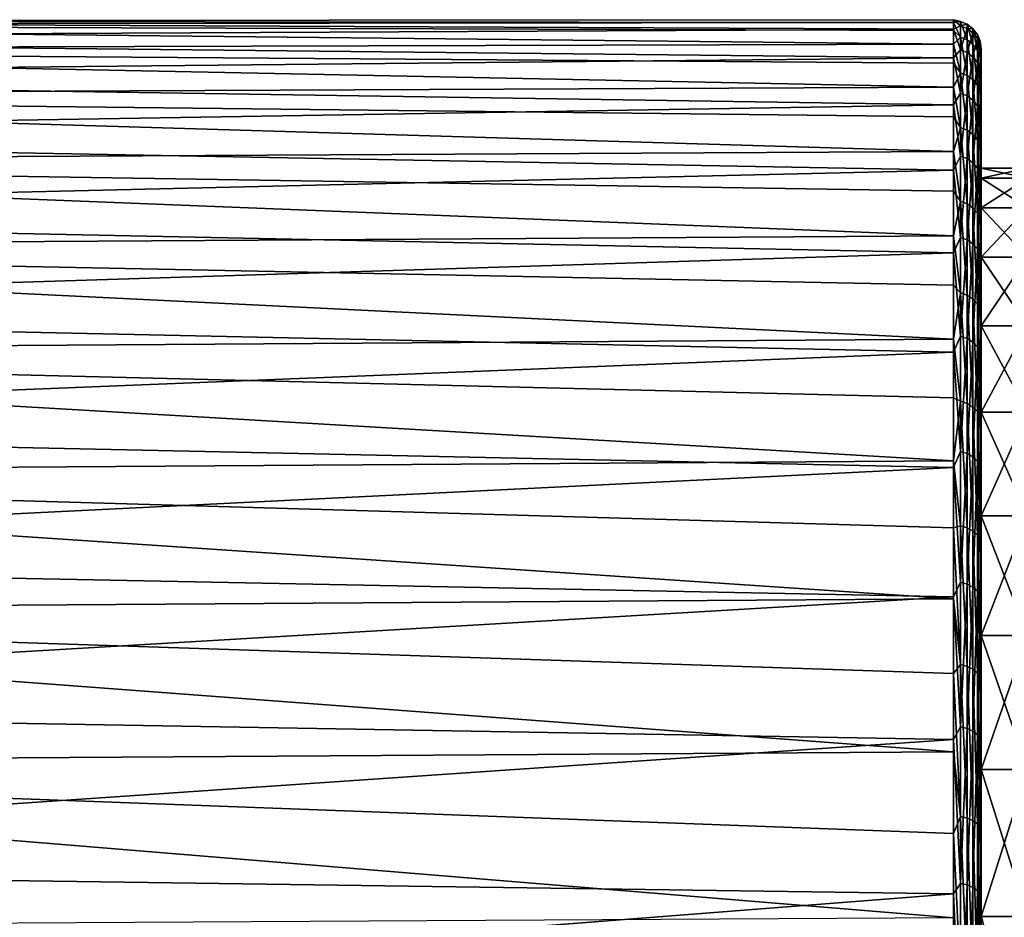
# Model space of a CAD drawing. Header units: millimetres. Extents: x -139 to 106, y -8 to 139.
# Tile 120 of 256: x -128 to -118, y 86 to 96. Entities that reach past the tile are written whole.
import ezdxf

# ---------------------------------------------------------------- set-up
doc = ezdxf.new("R2010")
doc.units = ezdxf.units.MM
doc.header["$LTSCALE"] = 53.842063
for name, color, linetype in [('111', 7, 'CONTINUOUS'), ('114', 7, 'CONTINUOUS'), ('119', 7, 'CONTINUOUS'), ('2', 7, 'CONTINUOUS'), ('98', 7, 'CONTINUOUS')]:
    doc.layers.add(name, color=color, linetype=linetype)

msp = doc.modelspace()

# ---------------------------------------------------------------- linework, layer by layer
at = {"layer": '111', "color": 8, "linetype": 'CONTINUOUS'}
for points in [[(-118.3, 96.033, -1.083), (-138.5, 96.051, 0.683), (-118.3, 96.063, 0), (-118.3, 96.033, -1.083)], [(-118.3, 96.063, 0), (-138.5, 96.051, 0.683), (-118.3, 95.96, 2.024), (-118.3, 96.063, 0)], [(-138.5, 96.051, 0.683), (-138.5, 95.864, 2.814), (-118.3, 95.96, 2.024), (-138.5, 96.051, 0.683)], [(-138.5, 96.01, -1.456), (-138.5, 96.051, 0.683), (-118.3, 96.033, -1.083), (-138.5, 96.01, -1.456)], [(-118.3, 95.946, -2.163), (-138.5, 96.01, -1.456), (-118.3, 96.033, -1.083), (-118.3, 95.946, -2.163)], [(-138.5, 95.74, -3.577), (-138.5, 96.01, -1.456), (-118.3, 95.799, -3.236), (-138.5, 95.74, -3.577)], [(-118.3, 95.799, -3.236), (-138.5, 96.01, -1.456), (-118.3, 95.946, -2.163), (-118.3, 95.799, -3.236)], [(-118.3, 95.96, 2.024), (-138.5, 95.864, 2.814), (-118.3, 95.653, 4.028), (-118.3, 95.96, 2.024)], [(-138.5, 95.864, 2.814), (-138.5, 95.45, 4.912), (-118.3, 95.653, 4.028), (-138.5, 95.864, 2.814)], [(-118.3, 95.595, -4.3), (-138.5, 95.74, -3.577), (-118.3, 95.799, -3.236), (-118.3, 95.595, -4.3)], [(-138.5, 95.246, -5.658), (-138.5, 95.74, -3.577), (-118.3, 95.334, -5.351), (-138.5, 95.246, -5.658)], [(-118.3, 95.334, -5.351), (-138.5, 95.74, -3.577), (-118.3, 95.595, -4.3), (-118.3, 95.334, -5.351)], [(-118.3, 95.653, 4.028), (-138.5, 95.45, 4.912), (-118.3, 95.145, 5.99), (-118.3, 95.653, 4.028)], [(-138.5, 95.45, 4.912), (-138.5, 94.815, 6.955), (-118.3, 95.145, 5.99), (-138.5, 95.45, 4.912)], [(-118.3, 95.016, -6.386), (-138.5, 95.246, -5.658), (-118.3, 95.334, -5.351), (-118.3, 95.016, -6.386)], [(-138.5, 94.532, -7.675), (-138.5, 95.246, -5.658), (-118.3, 94.642, -7.403), (-138.5, 94.532, -7.675)], [(-118.3, 94.642, -7.403), (-138.5, 95.246, -5.658), (-118.3, 95.016, -6.386), (-118.3, 94.642, -7.403)], [(-118.3, 95.145, 5.99), (-138.5, 94.815, 6.955), (-118.3, 94.44, 7.891), (-118.3, 95.145, 5.99)], [(-138.5, 94.815, 6.955), (-138.5, 93.965, 8.917), (-118.3, 94.44, 7.891), (-138.5, 94.815, 6.955)], [(-118.3, 94.214, -8.398), (-138.5, 94.532, -7.675), (-118.3, 94.642, -7.403), (-118.3, 94.214, -8.398)], [(-138.5, 93.606, -9.603), (-138.5, 94.532, -7.675), (-118.3, 93.733, -9.368), (-138.5, 93.606, -9.603)], [(-118.3, 93.733, -9.368), (-138.5, 94.532, -7.675), (-118.3, 94.214, -8.398), (-118.3, 93.733, -9.368)], [(-118.3, 94.44, 7.891), (-138.5, 93.965, 8.917), (-118.3, 93.547, 9.71), (-118.3, 94.44, 7.891)], [(-138.5, 93.965, 8.917), (-138.5, 92.91, 10.778), (-118.3, 93.547, 9.71), (-138.5, 93.965, 8.917)], [(-118.3, 93.2, -10.311), (-138.5, 93.606, -9.603), (-118.3, 93.733, -9.368), (-118.3, 93.2, -10.311)], [(-138.5, 92.481, -11.422), (-138.5, 93.606, -9.603), (-118.3, 92.616, -11.224), (-138.5, 92.481, -11.422)], [(-118.3, 92.616, -11.224), (-138.5, 93.606, -9.603), (-118.3, 93.2, -10.311), (-118.3, 92.616, -11.224)], [(-118.3, 93.547, 9.71), (-138.5, 92.91, 10.778), (-118.3, 92.475, 11.43), (-118.3, 93.547, 9.71)], [(-138.5, 92.91, 10.778), (-138.5, 91.663, 12.516), (-118.3, 92.475, 11.43), (-138.5, 92.91, 10.778)], [(-118.3, 91.985, -12.104), (-138.5, 92.481, -11.422), (-118.3, 92.616, -11.224), (-118.3, 91.985, -12.104)], [(-138.5, 91.167, -13.11), (-138.5, 92.481, -11.422), (-118.3, 91.306, -12.948), (-138.5, 91.167, -13.11)], [(-118.3, 91.306, -12.948), (-138.5, 92.481, -11.422), (-118.3, 91.985, -12.104), (-118.3, 91.306, -12.948)], [(-118.3, 92.475, 11.43), (-138.5, 91.663, 12.516), (-118.3, 91.233, 13.033), (-118.3, 92.475, 11.43)], [(-138.5, 91.663, 12.516), (-138.5, 90.237, 14.11), (-118.3, 91.233, 13.033), (-138.5, 91.663, 12.516)], [(-118.3, 90.583, -13.754), (-138.5, 91.167, -13.11), (-118.3, 91.306, -12.948), (-118.3, 90.583, -13.754)], [(-118.3, 91.233, 13.033), (-138.5, 90.237, 14.11), (-118.3, 89.836, 14.502), (-118.3, 91.233, 13.033)], [(-138.5, 89.681, -14.648), (-138.5, 91.167, -13.11), (-118.3, 89.817, -14.52), (-138.5, 89.681, -14.648)], [(-118.3, 89.817, -14.52), (-138.5, 91.167, -13.11), (-118.3, 90.583, -13.754), (-118.3, 89.817, -14.52)], [(-138.5, 90.237, 14.11), (-138.5, 88.649, 15.543), (-118.3, 89.836, 14.502), (-138.5, 90.237, 14.11)], [(-118.3, 89.836, 14.502), (-138.5, 88.649, 15.543), (-118.3, 88.298, 15.821), (-118.3, 89.836, 14.502)], [(-118.3, 89.01, -15.243), (-138.5, 89.681, -14.648), (-118.3, 89.817, -14.52), (-118.3, 89.01, -15.243)], [(-138.5, 88.038, -16.018), (-138.5, 89.681, -14.648), (-118.3, 88.166, -15.922), (-138.5, 88.038, -16.018)], [(-118.3, 88.166, -15.922), (-138.5, 89.681, -14.648), (-118.3, 89.01, -15.243), (-118.3, 88.166, -15.922)], [(-138.5, 88.649, 15.543), (-138.5, 86.917, 16.798), (-118.3, 88.298, 15.821), (-138.5, 88.649, 15.543)], [(-118.3, 88.298, 15.821), (-138.5, 86.917, 16.798), (-118.3, 86.633, 16.978), (-118.3, 88.298, 15.821)], [(-118.3, 87.286, -16.554), (-138.5, 88.038, -16.018), (-118.3, 88.166, -15.922), (-118.3, 87.286, -16.554)], [(-138.5, 86.259, -17.206), (-138.5, 88.038, -16.018), (-118.3, 86.374, -17.137), (-138.5, 86.259, -17.206)], [(-118.3, 86.374, -17.137), (-138.5, 88.038, -16.018), (-118.3, 87.286, -16.554), (-118.3, 86.374, -17.137)], [(-138.5, 86.917, 16.798), (-138.5, 85.061, 17.861), (-118.3, 86.633, 16.978), (-138.5, 86.917, 16.798)], [(-118.3, 86.633, 16.978), (-138.5, 85.061, 17.861), (-118.3, 84.86, 17.961), (-118.3, 86.633, 16.978)]]:
    msp.add_3dface(points, dxfattribs=at)
at = {"layer": '114', "color": 8, "linetype": 'CONTINUOUS'}
for points in [[(-118, 94.355, 1.989), (-118, 94.463, 0), (-118, 95.744, 0.865), (-118, 94.355, 1.989)], [(-118, 95.542, 2.943), (-118, 94.355, 1.989), (-118, 95.744, 0.865), (-118, 95.542, 2.943)], [(-118, 95.744, 0.865), (-118, 94.463, 0), (-118, 95.726, -1.214), (-118, 95.744, 0.865)], [(-118, 94.463, 0), (-118, 94.355, -1.989), (-118, 95.726, -1.214), (-118, 94.463, 0)], [(-118, 95.726, -1.214), (-118, 94.355, -1.989), (-118, 95.487, -3.288), (-118, 95.726, -1.214)], [(-118, 94.033, 3.955), (-118, 94.355, 1.989), (-118, 95.542, 2.943), (-118, 94.033, 3.955)], [(-118, 95.358, 3.974), (-118, 94.033, 3.955), (-118, 95.542, 2.943), (-118, 95.358, 3.974)], [(-118, 94.355, -1.989), (-118, 94.033, -3.955), (-118, 95.487, -3.288), (-118, 94.355, -1.989)], [(-118, 95.487, -3.288), (-118, 94.033, -3.955), (-118, 95.285, -4.315), (-118, 95.487, -3.288)], [(-118, 95.12, 4.993), (-118, 94.033, 3.955), (-118, 95.358, 3.974), (-118, 95.12, 4.993)], [(-118, 94.033, -3.955), (-118, 93.5, -5.875), (-118, 95.285, -4.315), (-118, 94.033, -3.955)], [(-118, 95.285, -4.315), (-118, 93.5, -5.875), (-118, 95.029, -5.33), (-118, 95.285, -4.315)], [(-118, 93.5, 5.875), (-118, 94.033, 3.955), (-118, 95.12, 4.993), (-118, 93.5, 5.875)], [(-118, 94.483, 6.985), (-118, 93.5, 5.875), (-118, 95.12, 4.993), (-118, 94.483, 6.985)], [(-118, 95.029, -5.33), (-118, 93.5, -5.875), (-118, 94.357, -7.31), (-118, 95.029, -5.33)], [(-118, 92.762, 7.726), (-118, 93.5, 5.875), (-118, 94.483, 6.985), (-118, 92.762, 7.726)], [(-118, 93.639, 8.899), (-118, 92.762, 7.726), (-118, 94.483, 6.985), (-118, 93.639, 8.899)], [(-118, 93.5, -5.875), (-118, 92.762, -7.726), (-118, 94.357, -7.31), (-118, 93.5, -5.875)], [(-118, 94.357, -7.31), (-118, 92.762, -7.726), (-118, 93.479, -9.208), (-118, 94.357, -7.31)], [(-118, 91.829, 9.486), (-118, 92.762, 7.726), (-118, 93.639, 8.899), (-118, 91.829, 9.486)], [(-118, 93.141, 9.819), (-118, 91.829, 9.486), (-118, 93.639, 8.899), (-118, 93.141, 9.819)], [(-118, 92.762, -7.726), (-118, 91.829, -9.486), (-118, 93.479, -9.208), (-118, 92.762, -7.726)], [(-118, 93.479, -9.208), (-118, 91.829, -9.486), (-118, 92.404, -11.003), (-118, 93.479, -9.208)], [(-118, 92.596, 10.712), (-118, 91.829, 9.486), (-118, 93.141, 9.819), (-118, 92.596, 10.712)], [(-118, 90.711, 11.135), (-118, 91.829, 9.486), (-118, 92.596, 10.712), (-118, 90.711, 11.135)], [(-118, 91.367, 12.405), (-118, 90.711, 11.135), (-118, 92.596, 10.712), (-118, 91.367, 12.405)], [(-118, 91.829, -9.486), (-118, 90.711, -11.135), (-118, 92.404, -11.003), (-118, 91.829, -9.486)], [(-118, 90.711, -11.135), (-118, 89.421, -12.654), (-118, 92.404, -11.003), (-118, 90.711, -11.135)], [(-118, 92.404, -11.003), (-118, 89.421, -12.654), (-118, 91.145, -12.674), (-118, 92.404, -11.003)], [(-118, 89.421, 12.654), (-118, 90.711, 11.135), (-118, 91.367, 12.405), (-118, 89.421, 12.654)], [(-118, 89.965, 13.958), (-118, 89.421, 12.654), (-118, 91.367, 12.405), (-118, 89.965, 13.958)], [(-118, 89.421, -12.654), (-118, 87.975, -14.024), (-118, 91.145, -12.674), (-118, 89.421, -12.654)], [(-118, 91.145, -12.674), (-118, 87.975, -14.024), (-118, 89.717, -14.202), (-118, 91.145, -12.674)], [(-118, 87.975, 14.024), (-118, 89.421, 12.654), (-118, 89.965, 13.958), (-118, 87.975, 14.024)], [(-118, 89.204, 14.676), (-118, 87.975, 14.024), (-118, 89.965, 13.958), (-118, 89.204, 14.676)], [(-118, 87.975, -14.024), (-118, 86.389, -15.229), (-118, 89.717, -14.202), (-118, 87.975, -14.024)], [(-118, 89.717, -14.202), (-118, 86.389, -15.229), (-118, 88.134, -15.569), (-118, 89.717, -14.202)], [(-118, 86.389, 15.229), (-118, 87.975, 14.024), (-118, 89.204, 14.676), (-118, 86.389, 15.229)], [(-118, 88.407, 15.353), (-118, 86.389, 15.229), (-118, 89.204, 14.676), (-118, 88.407, 15.353)], [(-118, 84.681, 16.257), (-118, 86.389, 15.229), (-118, 88.407, 15.353), (-118, 84.681, 16.257)], [(-118, 86.71, 16.575), (-118, 84.681, 16.257), (-118, 88.407, 15.353), (-118, 86.71, 16.575)], [(-118, 86.389, -15.229), (-118, 84.681, -16.257), (-118, 88.134, -15.569), (-118, 86.389, -15.229)], [(-118, 88.134, -15.569), (-118, 84.681, -16.257), (-118, 86.415, -16.761), (-118, 88.134, -15.569)], [(-118, 82.873, 17.093), (-118, 84.681, 16.257), (-118, 86.71, 16.575), (-118, 82.873, 17.093)], [(-118, 85.814, 17.117), (-118, 82.873, 17.093), (-118, 86.71, 16.575), (-118, 85.814, 17.117)], [(-118, 84.681, -16.257), (-118, 82.873, -17.093), (-118, 86.415, -16.761), (-118, 84.681, -16.257)], [(-118, 82.873, -17.093), (-118, 80.985, -17.729), (-118, 86.415, -16.761), (-118, 82.873, -17.093)], [(-118, 86.415, -16.761), (-118, 80.985, -17.729), (-118, 84.58, -17.764), (-118, 86.415, -16.761)]]:
    msp.add_3dface(points, dxfattribs=at)
at = {"layer": '119', "color": 8, "linetype": 'CONTINUOUS'}
for points in [[(-118.3, 96.033, -1.083), (-118.3, 96.063, 0), (-118.222, 96.043, -0.603), (-118.3, 96.033, -1.083)], [(-118.3, 96.063, 0), (-118.3, 95.96, 2.024), (-118.222, 95.998, 1.469), (-118.3, 96.063, 0)], [(-118.222, 96.043, -0.603), (-118.3, 96.063, 0), (-118.222, 95.998, 1.469), (-118.222, 96.043, -0.603)], [(-118.222, 95.874, -2.668), (-118.3, 96.033, -1.083), (-118.222, 96.043, -0.603), (-118.222, 95.874, -2.668)], [(-118.3, 95.946, -2.163), (-118.3, 96.033, -1.083), (-118.222, 95.874, -2.668), (-118.3, 95.946, -2.163)], [(-118.222, 95.998, 1.469), (-118.3, 95.96, 2.024), (-118.222, 95.739, 3.525), (-118.222, 95.998, 1.469)], [(-118.3, 95.96, 2.024), (-118.3, 95.653, 4.028), (-118.222, 95.739, 3.525), (-118.3, 95.96, 2.024)], [(-118.3, 95.799, -3.236), (-118.3, 95.946, -2.163), (-118.222, 95.874, -2.668), (-118.3, 95.799, -3.236)], [(-118.222, 95.874, -2.668), (-118.222, 96.043, -0.603), (-118.15, 95.844, -2.664), (-118.222, 95.874, -2.668)], [(-118.222, 96.043, -0.603), (-118.222, 95.998, 1.469), (-118.15, 96.013, -0.602), (-118.222, 96.043, -0.603)], [(-118.15, 95.844, -2.664), (-118.222, 96.043, -0.603), (-118.15, 96.013, -0.602), (-118.15, 95.844, -2.664)], [(-118.15, 96.013, -0.602), (-118.222, 95.998, 1.469), (-118.15, 95.969, 1.466), (-118.15, 96.013, -0.602)], [(-118.222, 95.998, 1.469), (-118.222, 95.739, 3.525), (-118.15, 95.969, 1.466), (-118.222, 95.998, 1.469)], [(-118.15, 95.969, 1.466), (-118.222, 95.739, 3.525), (-118.15, 95.71, 3.519), (-118.15, 95.969, 1.466)], [(-118.15, 95.844, -2.664), (-118.15, 96.013, -0.602), (-118.088, 95.797, -2.658), (-118.15, 95.844, -2.664)], [(-118.15, 96.013, -0.602), (-118.15, 95.969, 1.466), (-118.088, 95.966, -0.601), (-118.15, 96.013, -0.602)], [(-118.088, 95.797, -2.658), (-118.15, 96.013, -0.602), (-118.088, 95.966, -0.601), (-118.088, 95.797, -2.658)], [(-118.15, 95.969, 1.466), (-118.15, 95.71, 3.519), (-118.088, 95.921, 1.463), (-118.15, 95.969, 1.466)], [(-118.088, 95.966, -0.601), (-118.15, 95.969, 1.466), (-118.088, 95.921, 1.463), (-118.088, 95.966, -0.601)], [(-118.088, 95.797, -2.658), (-118.088, 95.966, -0.601), (-118.04, 95.735, -2.65), (-118.088, 95.797, -2.658)], [(-118.088, 95.966, -0.601), (-118.088, 95.921, 1.463), (-118.04, 95.904, -0.599), (-118.088, 95.966, -0.601)], [(-118.04, 95.735, -2.65), (-118.088, 95.966, -0.601), (-118.04, 95.904, -0.599), (-118.04, 95.735, -2.65)], [(-118.222, 95.491, -4.705), (-118.3, 95.799, -3.236), (-118.222, 95.874, -2.668), (-118.222, 95.491, -4.705)], [(-118.222, 95.491, -4.705), (-118.222, 95.874, -2.668), (-118.15, 95.462, -4.698), (-118.222, 95.491, -4.705)], [(-118.15, 95.462, -4.698), (-118.222, 95.874, -2.668), (-118.15, 95.844, -2.664), (-118.15, 95.462, -4.698)], [(-118.088, 95.921, 1.463), (-118.15, 95.71, 3.519), (-118.088, 95.663, 3.511), (-118.088, 95.921, 1.463)], [(-118.15, 95.462, -4.698), (-118.15, 95.844, -2.664), (-118.088, 95.416, -4.687), (-118.15, 95.462, -4.698)], [(-118.088, 95.416, -4.687), (-118.15, 95.844, -2.664), (-118.088, 95.797, -2.658), (-118.088, 95.416, -4.687)], [(-118.088, 95.921, 1.463), (-118.088, 95.663, 3.511), (-118.04, 95.859, 1.458), (-118.088, 95.921, 1.463)], [(-118.04, 95.904, -0.599), (-118.088, 95.921, 1.463), (-118.04, 95.859, 1.458), (-118.04, 95.904, -0.599)], [(-118.04, 95.859, 1.458), (-118.088, 95.663, 3.511), (-118.04, 95.602, 3.5), (-118.04, 95.859, 1.458)], [(-118.04, 95.735, -2.65), (-118.04, 95.904, -0.599), (-118.01, 95.664, -2.64), (-118.04, 95.735, -2.65)], [(-118.04, 95.904, -0.599), (-118.04, 95.859, 1.458), (-118.01, 95.831, -0.597), (-118.04, 95.904, -0.599)], [(-118.01, 95.664, -2.64), (-118.04, 95.904, -0.599), (-118.01, 95.831, -0.597), (-118.01, 95.664, -2.64)], [(-118.04, 95.859, 1.458), (-118.04, 95.602, 3.5), (-118.01, 95.787, 1.453), (-118.04, 95.859, 1.458)], [(-118.01, 95.831, -0.597), (-118.04, 95.859, 1.458), (-118.01, 95.787, 1.453), (-118.01, 95.831, -0.597)], [(-118.3, 95.595, -4.3), (-118.3, 95.799, -3.236), (-118.222, 95.491, -4.705), (-118.3, 95.595, -4.3)], [(-118.222, 95.739, 3.525), (-118.3, 95.653, 4.028), (-118.222, 95.269, 5.543), (-118.222, 95.739, 3.525)], [(-118.222, 95.739, 3.525), (-118.222, 95.269, 5.543), (-118.15, 95.71, 3.519), (-118.222, 95.739, 3.525)], [(-118.088, 95.416, -4.687), (-118.088, 95.797, -2.658), (-118.04, 95.355, -4.672), (-118.088, 95.416, -4.687)], [(-118.04, 95.355, -4.672), (-118.088, 95.797, -2.658), (-118.04, 95.735, -2.65), (-118.04, 95.355, -4.672)], [(-118.01, 95.787, 1.453), (-118.04, 95.602, 3.5), (-118.01, 95.531, 3.487), (-118.01, 95.787, 1.453)], [(-118.04, 95.355, -4.672), (-118.04, 95.735, -2.65), (-118.01, 95.285, -4.655), (-118.04, 95.355, -4.672)], [(-118.01, 95.285, -4.655), (-118.04, 95.735, -2.65), (-118.01, 95.664, -2.64), (-118.01, 95.285, -4.655)], [(-118, 95.744, 0.865), (-118, 95.726, -1.214), (-118.01, 95.831, -0.597), (-118, 95.744, 0.865)], [(-118, 95.744, 0.865), (-118.01, 95.831, -0.597), (-118.01, 95.787, 1.453), (-118, 95.744, 0.865)], [(-118, 95.726, -1.214), (-118.01, 95.664, -2.64), (-118.01, 95.831, -0.597), (-118, 95.726, -1.214)], [(-118, 95.542, 2.943), (-118, 95.744, 0.865), (-118.01, 95.787, 1.453), (-118, 95.542, 2.943)], [(-118, 95.542, 2.943), (-118.01, 95.787, 1.453), (-118.01, 95.531, 3.487), (-118, 95.542, 2.943)], [(-118.3, 95.653, 4.028), (-118.3, 95.145, 5.99), (-118.222, 95.269, 5.543), (-118.3, 95.653, 4.028)], [(-118.15, 95.71, 3.519), (-118.222, 95.269, 5.543), (-118.15, 95.24, 5.535), (-118.15, 95.71, 3.519)], [(-118.15, 95.71, 3.519), (-118.15, 95.24, 5.535), (-118.088, 95.663, 3.511), (-118.15, 95.71, 3.519)], [(-118.088, 95.663, 3.511), (-118.15, 95.24, 5.535), (-118.088, 95.194, 5.521), (-118.088, 95.663, 3.511)], [(-118.088, 95.663, 3.511), (-118.088, 95.194, 5.521), (-118.04, 95.602, 3.5), (-118.088, 95.663, 3.511)], [(-118, 95.726, -1.214), (-118, 95.487, -3.288), (-118.01, 95.664, -2.64), (-118, 95.726, -1.214)], [(-118, 95.487, -3.288), (-118, 95.285, -4.315), (-118.01, 95.664, -2.64), (-118, 95.487, -3.288)], [(-118, 95.285, -4.315), (-118.01, 95.285, -4.655), (-118.01, 95.664, -2.64), (-118, 95.285, -4.315)], [(-118.3, 95.334, -5.351), (-118.3, 95.595, -4.3), (-118.222, 95.491, -4.705), (-118.3, 95.334, -5.351)], [(-118.04, 95.602, 3.5), (-118.088, 95.194, 5.521), (-118.04, 95.134, 5.504), (-118.04, 95.602, 3.5)], [(-118.04, 95.602, 3.5), (-118.04, 95.134, 5.504), (-118.01, 95.531, 3.487), (-118.04, 95.602, 3.5)], [(-118.01, 95.531, 3.487), (-118.04, 95.134, 5.504), (-118.01, 95.065, 5.484), (-118.01, 95.531, 3.487)], [(-118, 95.358, 3.974), (-118, 95.542, 2.943), (-118.01, 95.531, 3.487), (-118, 95.358, 3.974)], [(-118, 95.358, 3.974), (-118.01, 95.531, 3.487), (-118.01, 95.065, 5.484), (-118, 95.358, 3.974)], [(-118.222, 94.899, -6.691), (-118.3, 95.334, -5.351), (-118.222, 95.491, -4.705), (-118.222, 94.899, -6.691)], [(-118.222, 94.899, -6.691), (-118.222, 95.491, -4.705), (-118.15, 94.871, -6.681), (-118.222, 94.899, -6.691)], [(-118.15, 94.871, -6.681), (-118.222, 95.491, -4.705), (-118.15, 95.462, -4.698), (-118.15, 94.871, -6.681)], [(-118.15, 94.871, -6.681), (-118.15, 95.462, -4.698), (-118.088, 94.826, -6.665), (-118.15, 94.871, -6.681)], [(-118.088, 94.826, -6.665), (-118.15, 95.462, -4.698), (-118.088, 95.416, -4.687), (-118.088, 94.826, -6.665)], [(-118.088, 94.826, -6.665), (-118.088, 95.416, -4.687), (-118.04, 94.768, -6.644), (-118.088, 94.826, -6.665)], [(-118.04, 94.768, -6.644), (-118.088, 95.416, -4.687), (-118.04, 95.355, -4.672), (-118.04, 94.768, -6.644)], [(-118.3, 95.016, -6.386), (-118.3, 95.334, -5.351), (-118.222, 94.899, -6.691), (-118.3, 95.016, -6.386)], [(-118.04, 94.768, -6.644), (-118.04, 95.355, -4.672), (-118.01, 94.7, -6.62), (-118.04, 94.768, -6.644)], [(-118.01, 94.7, -6.62), (-118.04, 95.355, -4.672), (-118.01, 95.285, -4.655), (-118.01, 94.7, -6.62)], [(-118, 95.12, 4.993), (-118, 95.358, 3.974), (-118.01, 95.065, 5.484), (-118, 95.12, 4.993)], [(-118.222, 95.269, 5.543), (-118.3, 95.145, 5.99), (-118.222, 94.592, 7.501), (-118.222, 95.269, 5.543)], [(-118.222, 95.269, 5.543), (-118.222, 94.592, 7.501), (-118.15, 95.24, 5.535), (-118.222, 95.269, 5.543)], [(-118.15, 95.24, 5.535), (-118.222, 94.592, 7.501), (-118.15, 94.564, 7.49), (-118.15, 95.24, 5.535)], [(-118.15, 95.24, 5.535), (-118.15, 94.564, 7.49), (-118.088, 95.194, 5.521), (-118.15, 95.24, 5.535)], [(-118, 95.285, -4.315), (-118, 95.029, -5.33), (-118.01, 95.285, -4.655), (-118, 95.285, -4.315)], [(-118, 95.029, -5.33), (-118.01, 94.7, -6.62), (-118.01, 95.285, -4.655), (-118, 95.029, -5.33)], [(-118.3, 95.145, 5.99), (-118.3, 94.44, 7.891), (-118.222, 94.592, 7.501), (-118.3, 95.145, 5.99)], [(-118.088, 95.194, 5.521), (-118.15, 94.564, 7.49), (-118.088, 94.52, 7.472), (-118.088, 95.194, 5.521)], [(-118.088, 95.194, 5.521), (-118.088, 94.52, 7.472), (-118.04, 95.134, 5.504), (-118.088, 95.194, 5.521)], [(-118.04, 95.134, 5.504), (-118.088, 94.52, 7.472), (-118.04, 94.462, 7.449), (-118.04, 95.134, 5.504)], [(-118.04, 95.134, 5.504), (-118.04, 94.462, 7.449), (-118.01, 95.065, 5.484), (-118.04, 95.134, 5.504)], [(-118, 94.483, 6.985), (-118, 95.12, 4.993), (-118.01, 95.065, 5.484), (-118, 94.483, 6.985)], [(-118.3, 94.642, -7.403), (-118.3, 95.016, -6.386), (-118.222, 94.899, -6.691), (-118.3, 94.642, -7.403)], [(-118.01, 95.065, 5.484), (-118.04, 94.462, 7.449), (-118.01, 94.395, 7.422), (-118.01, 95.065, 5.484)], [(-118, 94.483, 6.985), (-118.01, 95.065, 5.484), (-118.01, 94.395, 7.422), (-118, 94.483, 6.985)], [(-118, 95.029, -5.33), (-118, 94.357, -7.31), (-118.01, 94.7, -6.62), (-118, 95.029, -5.33)], [(-118.222, 94.106, -8.605), (-118.3, 94.642, -7.403), (-118.222, 94.899, -6.691), (-118.222, 94.106, -8.605)], [(-118.222, 94.106, -8.605), (-118.222, 94.899, -6.691), (-118.15, 94.078, -8.592), (-118.222, 94.106, -8.605)], [(-118.15, 94.078, -8.592), (-118.222, 94.899, -6.691), (-118.15, 94.871, -6.681), (-118.15, 94.078, -8.592)], [(-118.15, 94.078, -8.592), (-118.15, 94.871, -6.681), (-118.088, 94.035, -8.572), (-118.15, 94.078, -8.592)], [(-118.088, 94.035, -8.572), (-118.15, 94.871, -6.681), (-118.088, 94.826, -6.665), (-118.088, 94.035, -8.572)], [(-118.088, 94.035, -8.572), (-118.088, 94.826, -6.665), (-118.04, 93.979, -8.545), (-118.088, 94.035, -8.572)], [(-118.04, 93.979, -8.545), (-118.088, 94.826, -6.665), (-118.04, 94.768, -6.644), (-118.04, 93.979, -8.545)], [(-118.04, 93.979, -8.545), (-118.04, 94.768, -6.644), (-118.01, 93.914, -8.514), (-118.04, 93.979, -8.545)], [(-118.01, 93.914, -8.514), (-118.04, 94.768, -6.644), (-118.01, 94.7, -6.62), (-118.01, 93.914, -8.514)], [(-118, 94.357, -7.31), (-118.01, 93.914, -8.514), (-118.01, 94.7, -6.62), (-118, 94.357, -7.31)], [(-118.3, 94.214, -8.398), (-118.3, 94.642, -7.403), (-118.222, 94.106, -8.605), (-118.3, 94.214, -8.398)], [(-118.222, 94.592, 7.501), (-118.3, 94.44, 7.891), (-118.222, 93.715, 9.379), (-118.222, 94.592, 7.501)], [(-118.222, 94.592, 7.501), (-118.222, 93.715, 9.379), (-118.15, 94.564, 7.49), (-118.222, 94.592, 7.501)], [(-118.15, 94.564, 7.49), (-118.222, 93.715, 9.379), (-118.15, 93.689, 9.365), (-118.15, 94.564, 7.49)], [(-118.15, 94.564, 7.49), (-118.15, 93.689, 9.365), (-118.088, 94.52, 7.472), (-118.15, 94.564, 7.49)], [(-118.088, 94.52, 7.472), (-118.15, 93.689, 9.365), (-118.088, 93.647, 9.343), (-118.088, 94.52, 7.472)], [(-118.088, 94.52, 7.472), (-118.088, 93.647, 9.343), (-118.04, 94.462, 7.449), (-118.088, 94.52, 7.472)], [(-118.04, 94.462, 7.449), (-118.088, 93.647, 9.343), (-118.04, 93.592, 9.314), (-118.04, 94.462, 7.449)], [(-118.04, 94.462, 7.449), (-118.04, 93.592, 9.314), (-118.01, 94.395, 7.422), (-118.04, 94.462, 7.449)], [(-118, 93.639, 8.899), (-118, 94.483, 6.985), (-118.01, 94.395, 7.422), (-118, 93.639, 8.899)], [(-118.3, 94.44, 7.891), (-118.3, 93.547, 9.71), (-118.222, 93.715, 9.379), (-118.3, 94.44, 7.891)], [(-118.01, 94.395, 7.422), (-118.04, 93.592, 9.314), (-118.01, 93.528, 9.28), (-118.01, 94.395, 7.422)], [(-118, 93.639, 8.899), (-118.01, 94.395, 7.422), (-118.01, 93.528, 9.28), (-118, 93.639, 8.899)], [(-118, 94.357, -7.31), (-118, 93.479, -9.208), (-118.01, 93.914, -8.514), (-118, 94.357, -7.31)], [(-118.3, 93.733, -9.368), (-118.3, 94.214, -8.398), (-118.222, 94.106, -8.605), (-118.3, 93.733, -9.368)], [(-118.222, 93.118, -10.427), (-118.3, 93.733, -9.368), (-118.222, 94.106, -8.605), (-118.222, 93.118, -10.427)], [(-118.222, 93.118, -10.427), (-118.222, 94.106, -8.605), (-118.15, 93.092, -10.411), (-118.222, 93.118, -10.427)], [(-118.15, 93.092, -10.411), (-118.222, 94.106, -8.605), (-118.15, 94.078, -8.592), (-118.15, 93.092, -10.411)], [(-118.15, 93.092, -10.411), (-118.15, 94.078, -8.592), (-118.088, 93.051, -10.387), (-118.15, 93.092, -10.411)], [(-118.088, 93.051, -10.387), (-118.15, 94.078, -8.592), (-118.088, 94.035, -8.572), (-118.088, 93.051, -10.387)], [(-118.088, 93.051, -10.387), (-118.088, 94.035, -8.572), (-118.04, 92.999, -10.354), (-118.088, 93.051, -10.387)], [(-118.04, 92.999, -10.354), (-118.088, 94.035, -8.572), (-118.04, 93.979, -8.545), (-118.04, 92.999, -10.354)], [(-118.04, 92.999, -10.354), (-118.04, 93.979, -8.545), (-118.01, 92.937, -10.316), (-118.04, 92.999, -10.354)], [(-118.01, 92.937, -10.316), (-118.04, 93.979, -8.545), (-118.01, 93.914, -8.514), (-118.01, 92.937, -10.316)], [(-118, 93.479, -9.208), (-118.01, 92.937, -10.316), (-118.01, 93.914, -8.514), (-118, 93.479, -9.208)], [(-118.3, 93.2, -10.311), (-118.3, 93.733, -9.368), (-118.222, 93.118, -10.427), (-118.3, 93.2, -10.311)], [(-118.222, 93.715, 9.379), (-118.3, 93.547, 9.71), (-118.223, 92.649, 11.156), (-118.222, 93.715, 9.379)], [(-118.222, 93.715, 9.379), (-118.223, 92.649, 11.156), (-118.15, 93.689, 9.365), (-118.222, 93.715, 9.379)], [(-118.15, 93.689, 9.365), (-118.223, 92.649, 11.156), (-118.15, 92.625, 11.14), (-118.15, 93.689, 9.365)], [(-118.15, 93.689, 9.365), (-118.15, 92.625, 11.14), (-118.088, 93.647, 9.343), (-118.15, 93.689, 9.365)], [(-118.088, 93.647, 9.343), (-118.15, 92.625, 11.14), (-118.088, 92.585, 11.113), (-118.088, 93.647, 9.343)], [(-118.088, 93.647, 9.343), (-118.088, 92.585, 11.113), (-118.04, 93.592, 9.314), (-118.088, 93.647, 9.343)], [(-118, 93.141, 9.819), (-118, 93.639, 8.899), (-118.01, 93.528, 9.28), (-118, 93.141, 9.819)], [(-118.3, 93.547, 9.71), (-118.3, 92.475, 11.43), (-118.223, 92.649, 11.156), (-118.3, 93.547, 9.71)], [(-118.04, 93.592, 9.314), (-118.088, 92.585, 11.113), (-118.04, 92.534, 11.078), (-118.04, 93.592, 9.314)], [(-118.04, 93.592, 9.314), (-118.04, 92.534, 11.078), (-118.01, 93.528, 9.28), (-118.04, 93.592, 9.314)], [(-118.01, 93.528, 9.28), (-118.04, 92.534, 11.078), (-118.01, 92.474, 11.038), (-118.01, 93.528, 9.28)], [(-118, 93.141, 9.819), (-118.01, 93.528, 9.28), (-118.01, 92.474, 11.038), (-118, 93.141, 9.819)], [(-118, 93.479, -9.208), (-118, 92.404, -11.003), (-118.01, 92.937, -10.316), (-118, 93.479, -9.208)], [(-118.3, 92.616, -11.224), (-118.3, 93.2, -10.311), (-118.222, 93.118, -10.427), (-118.3, 92.616, -11.224)], [(-118.222, 91.947, -12.137), (-118.3, 92.616, -11.224), (-118.222, 93.118, -10.427), (-118.222, 91.947, -12.137)], [(-118.222, 91.947, -12.137), (-118.222, 93.118, -10.427), (-118.15, 91.923, -12.119), (-118.222, 91.947, -12.137)], [(-118.15, 91.923, -12.119), (-118.222, 93.118, -10.427), (-118.15, 93.092, -10.411), (-118.15, 91.923, -12.119)], [(-118.15, 91.923, -12.119), (-118.15, 93.092, -10.411), (-118.088, 91.885, -12.09), (-118.15, 91.923, -12.119)], [(-118.088, 91.885, -12.09), (-118.15, 93.092, -10.411), (-118.088, 93.051, -10.387), (-118.088, 91.885, -12.09)], [(-118, 92.596, 10.712), (-118, 93.141, 9.819), (-118.01, 92.474, 11.038), (-118, 92.596, 10.712)], [(-118.088, 91.885, -12.09), (-118.088, 93.051, -10.387), (-118.04, 91.836, -12.052), (-118.088, 91.885, -12.09)], [(-118.04, 91.836, -12.052), (-118.088, 93.051, -10.387), (-118.04, 92.999, -10.354), (-118.04, 91.836, -12.052)], [(-118.04, 91.836, -12.052), (-118.04, 92.999, -10.354), (-118.01, 91.778, -12.008), (-118.04, 91.836, -12.052)], [(-118.01, 91.778, -12.008), (-118.04, 92.999, -10.354), (-118.01, 92.937, -10.316), (-118.01, 91.778, -12.008)], [(-118, 92.404, -11.003), (-118.01, 91.778, -12.008), (-118.01, 92.937, -10.316), (-118, 92.404, -11.003)], [(-118.223, 92.649, 11.156), (-118.3, 92.475, 11.43), (-118.223, 91.405, 12.814), (-118.223, 92.649, 11.156)], [(-118.3, 91.985, -12.104), (-118.3, 92.616, -11.224), (-118.222, 91.947, -12.137), (-118.3, 91.985, -12.104)], [(-118.223, 92.649, 11.156), (-118.223, 91.405, 12.814), (-118.15, 92.625, 11.14), (-118.223, 92.649, 11.156)], [(-118.15, 92.625, 11.14), (-118.223, 91.405, 12.814), (-118.15, 91.382, 12.794), (-118.15, 92.625, 11.14)], [(-118.15, 92.625, 11.14), (-118.15, 91.382, 12.794), (-118.088, 92.585, 11.113), (-118.15, 92.625, 11.14)], [(-118.088, 92.585, 11.113), (-118.15, 91.382, 12.794), (-118.088, 91.346, 12.764), (-118.088, 92.585, 11.113)], [(-118.088, 92.585, 11.113), (-118.088, 91.346, 12.764), (-118.04, 92.534, 11.078), (-118.088, 92.585, 11.113)], [(-118, 91.367, 12.405), (-118, 92.596, 10.712), (-118.01, 92.474, 11.038), (-118, 91.367, 12.405)], [(-118.3, 92.475, 11.43), (-118.3, 91.233, 13.033), (-118.223, 91.405, 12.814), (-118.3, 92.475, 11.43)], [(-118.04, 92.534, 11.078), (-118.088, 91.346, 12.764), (-118.04, 91.298, 12.724), (-118.04, 92.534, 11.078)], [(-118.04, 92.534, 11.078), (-118.04, 91.298, 12.724), (-118.01, 92.474, 11.038), (-118.04, 92.534, 11.078)], [(-118.01, 92.474, 11.038), (-118.04, 91.298, 12.724), (-118.01, 91.243, 12.678), (-118.01, 92.474, 11.038)], [(-118, 91.367, 12.405), (-118.01, 92.474, 11.038), (-118.01, 91.243, 12.678), (-118, 91.367, 12.405)], [(-118, 92.404, -11.003), (-118, 91.145, -12.674), (-118.01, 91.778, -12.008), (-118, 92.404, -11.003)], [(-118.3, 91.306, -12.948), (-118.3, 91.985, -12.104), (-118.222, 91.947, -12.137), (-118.3, 91.306, -12.948)], [(-118.222, 90.605, -13.716), (-118.3, 91.306, -12.948), (-118.222, 91.947, -12.137), (-118.222, 90.605, -13.716)], [(-118.222, 90.605, -13.716), (-118.222, 91.947, -12.137), (-118.15, 90.583, -13.695), (-118.222, 90.605, -13.716)], [(-118.15, 90.583, -13.695), (-118.222, 91.947, -12.137), (-118.15, 91.923, -12.119), (-118.15, 90.583, -13.695)], [(-118.15, 90.583, -13.695), (-118.15, 91.923, -12.119), (-118.088, 90.548, -13.663), (-118.15, 90.583, -13.695)], [(-118.088, 90.548, -13.663), (-118.15, 91.923, -12.119), (-118.088, 91.885, -12.09), (-118.088, 90.548, -13.663)], [(-118.088, 90.548, -13.663), (-118.088, 91.885, -12.09), (-118.04, 90.503, -13.62), (-118.088, 90.548, -13.663)], [(-118.04, 90.503, -13.62), (-118.088, 91.885, -12.09), (-118.04, 91.836, -12.052), (-118.04, 90.503, -13.62)], [(-118.04, 90.503, -13.62), (-118.04, 91.836, -12.052), (-118.01, 90.451, -13.57), (-118.04, 90.503, -13.62)], [(-118.01, 90.451, -13.57), (-118.04, 91.836, -12.052), (-118.01, 91.778, -12.008), (-118.01, 90.451, -13.57)], [(-118, 91.145, -12.674), (-118.01, 90.451, -13.57), (-118.01, 91.778, -12.008), (-118, 91.145, -12.674)], [(-118.223, 91.405, 12.814), (-118.3, 91.233, 13.033), (-118.223, 89.996, 14.333), (-118.223, 91.405, 12.814)], [(-118.223, 91.405, 12.814), (-118.223, 89.996, 14.333), (-118.15, 91.382, 12.794), (-118.223, 91.405, 12.814)], [(-118.15, 91.382, 12.794), (-118.223, 89.996, 14.333), (-118.15, 89.975, 14.312), (-118.15, 91.382, 12.794)], [(-118.15, 91.382, 12.794), (-118.15, 89.975, 14.312), (-118.088, 91.346, 12.764), (-118.15, 91.382, 12.794)], [(-118.3, 90.583, -13.754), (-118.3, 91.306, -12.948), (-118.222, 90.605, -13.716), (-118.3, 90.583, -13.754)], [(-118.088, 91.346, 12.764), (-118.15, 89.975, 14.312), (-118.088, 89.942, 14.278), (-118.088, 91.346, 12.764)], [(-118.088, 91.346, 12.764), (-118.088, 89.942, 14.278), (-118.04, 91.298, 12.724), (-118.088, 91.346, 12.764)], [(-118.04, 91.298, 12.724), (-118.088, 89.942, 14.278), (-118.04, 89.899, 14.233), (-118.04, 91.298, 12.724)], [(-118.04, 91.298, 12.724), (-118.04, 89.899, 14.233), (-118.01, 91.243, 12.678), (-118.04, 91.298, 12.724)], [(-118, 89.965, 13.958), (-118, 91.367, 12.405), (-118.01, 91.243, 12.678), (-118, 89.965, 13.958)], [(-118.3, 91.233, 13.033), (-118.3, 89.836, 14.502), (-118.223, 89.996, 14.333), (-118.3, 91.233, 13.033)], [(-118.01, 91.243, 12.678), (-118.04, 89.899, 14.233), (-118.01, 89.848, 14.181), (-118.01, 91.243, 12.678)], [(-118, 89.965, 13.958), (-118.01, 91.243, 12.678), (-118.01, 89.848, 14.181), (-118, 89.965, 13.958)], [(-118, 91.145, -12.674), (-118, 89.717, -14.202), (-118.01, 90.451, -13.57), (-118, 91.145, -12.674)], [(-118.222, 89.107, -15.148), (-118.3, 90.583, -13.754), (-118.222, 90.605, -13.716), (-118.222, 89.107, -15.148)], [(-118.3, 89.817, -14.52), (-118.3, 90.583, -13.754), (-118.222, 89.107, -15.148), (-118.3, 89.817, -14.52)], [(-118.222, 89.107, -15.148), (-118.222, 90.605, -13.716), (-118.15, 89.087, -15.125), (-118.222, 89.107, -15.148)], [(-118.15, 89.087, -15.125), (-118.222, 90.605, -13.716), (-118.15, 90.583, -13.695), (-118.15, 89.087, -15.125)], [(-118.15, 89.087, -15.125), (-118.15, 90.583, -13.695), (-118.088, 89.056, -15.089), (-118.15, 89.087, -15.125)], [(-118.088, 89.056, -15.089), (-118.15, 90.583, -13.695), (-118.088, 90.548, -13.663), (-118.088, 89.056, -15.089)], [(-118.088, 89.056, -15.089), (-118.088, 90.548, -13.663), (-118.04, 89.015, -15.042), (-118.088, 89.056, -15.089)], [(-118.04, 89.015, -15.042), (-118.088, 90.548, -13.663), (-118.04, 90.503, -13.62), (-118.04, 89.015, -15.042)], [(-118.04, 89.015, -15.042), (-118.04, 90.503, -13.62), (-118.01, 88.968, -14.987), (-118.04, 89.015, -15.042)], [(-118.01, 88.968, -14.987), (-118.04, 90.503, -13.62), (-118.01, 90.451, -13.57), (-118.01, 88.968, -14.987)], [(-118, 89.717, -14.202), (-118.01, 88.968, -14.987), (-118.01, 90.451, -13.57), (-118, 89.717, -14.202)], [(-118.223, 89.996, 14.333), (-118.3, 89.836, 14.502), (-118.223, 88.437, 15.699), (-118.223, 89.996, 14.333)], [(-118.223, 89.996, 14.333), (-118.223, 88.437, 15.699), (-118.15, 89.975, 14.312), (-118.223, 89.996, 14.333)], [(-118.15, 89.975, 14.312), (-118.223, 88.437, 15.699), (-118.15, 88.419, 15.675), (-118.15, 89.975, 14.312)], [(-118.15, 89.975, 14.312), (-118.15, 88.419, 15.675), (-118.088, 89.942, 14.278), (-118.15, 89.975, 14.312)], [(-118.088, 89.942, 14.278), (-118.15, 88.419, 15.675), (-118.088, 88.389, 15.638), (-118.088, 89.942, 14.278)], [(-118.088, 89.942, 14.278), (-118.088, 88.389, 15.638), (-118.04, 89.899, 14.233), (-118.088, 89.942, 14.278)], [(-118.04, 89.899, 14.233), (-118.088, 88.389, 15.638), (-118.04, 88.351, 15.589), (-118.04, 89.899, 14.233)], [(-118.04, 89.899, 14.233), (-118.04, 88.351, 15.589), (-118.01, 89.848, 14.181), (-118.04, 89.899, 14.233)], [(-118, 89.204, 14.676), (-118, 89.965, 13.958), (-118.01, 89.848, 14.181), (-118, 89.204, 14.676)], [(-118.3, 89.836, 14.502), (-118.3, 88.298, 15.821), (-118.223, 88.437, 15.699), (-118.3, 89.836, 14.502)], [(-118.3, 89.01, -15.243), (-118.3, 89.817, -14.52), (-118.222, 89.107, -15.148), (-118.3, 89.01, -15.243)], [(-118.01, 89.848, 14.181), (-118.04, 88.351, 15.589), (-118.01, 88.306, 15.532), (-118.01, 89.848, 14.181)], [(-118, 89.204, 14.676), (-118.01, 89.848, 14.181), (-118.01, 88.306, 15.532), (-118, 89.204, 14.676)], [(-118, 89.717, -14.202), (-118, 88.134, -15.569), (-118.01, 88.968, -14.987), (-118, 89.717, -14.202)], [(-118, 88.407, 15.353), (-118, 89.204, 14.676), (-118.01, 88.306, 15.532), (-118, 88.407, 15.353)], [(-118.222, 87.468, -16.417), (-118.3, 89.01, -15.243), (-118.222, 89.107, -15.148), (-118.222, 87.468, -16.417)], [(-118.222, 87.468, -16.417), (-118.222, 89.107, -15.148), (-118.15, 87.451, -16.392), (-118.222, 87.468, -16.417)], [(-118.15, 87.451, -16.392), (-118.222, 89.107, -15.148), (-118.15, 89.087, -15.125), (-118.15, 87.451, -16.392)], [(-118.15, 87.451, -16.392), (-118.15, 89.087, -15.125), (-118.088, 87.424, -16.353), (-118.15, 87.451, -16.392)], [(-118.088, 87.424, -16.353), (-118.15, 89.087, -15.125), (-118.088, 89.056, -15.089), (-118.088, 87.424, -16.353)], [(-118.088, 87.424, -16.353), (-118.088, 89.056, -15.089), (-118.04, 87.389, -16.302), (-118.088, 87.424, -16.353)], [(-118.04, 87.389, -16.302), (-118.088, 89.056, -15.089), (-118.04, 89.015, -15.042), (-118.04, 87.389, -16.302)], [(-118.3, 88.166, -15.922), (-118.3, 89.01, -15.243), (-118.222, 87.468, -16.417), (-118.3, 88.166, -15.922)], [(-118.04, 87.389, -16.302), (-118.04, 89.015, -15.042), (-118.01, 87.347, -16.243), (-118.04, 87.389, -16.302)], [(-118.01, 87.347, -16.243), (-118.04, 89.015, -15.042), (-118.01, 88.968, -14.987), (-118.01, 87.347, -16.243)], [(-118, 88.134, -15.569), (-118.01, 87.347, -16.243), (-118.01, 88.968, -14.987), (-118, 88.134, -15.569)], [(-118.223, 88.437, 15.699), (-118.3, 88.298, 15.821), (-118.223, 86.746, 16.895), (-118.223, 88.437, 15.699)], [(-118.223, 88.437, 15.699), (-118.223, 86.746, 16.895), (-118.15, 88.419, 15.675), (-118.223, 88.437, 15.699)], [(-118.15, 88.419, 15.675), (-118.223, 86.746, 16.895), (-118.15, 86.73, 16.87), (-118.15, 88.419, 15.675)], [(-118.15, 88.419, 15.675), (-118.15, 86.73, 16.87), (-118.088, 88.389, 15.638), (-118.15, 88.419, 15.675)], [(-118, 86.71, 16.575), (-118, 88.407, 15.353), (-118.01, 88.306, 15.532), (-118, 86.71, 16.575)], [(-118.3, 88.298, 15.821), (-118.3, 86.633, 16.978), (-118.223, 86.746, 16.895), (-118.3, 88.298, 15.821)], [(-118.088, 88.389, 15.638), (-118.15, 86.73, 16.87), (-118.088, 86.704, 16.83), (-118.088, 88.389, 15.638)], [(-118.088, 88.389, 15.638), (-118.088, 86.704, 16.83), (-118.04, 88.351, 15.589), (-118.088, 88.389, 15.638)], [(-118.04, 88.351, 15.589), (-118.088, 86.704, 16.83), (-118.04, 86.671, 16.777), (-118.04, 88.351, 15.589)], [(-118.04, 88.351, 15.589), (-118.04, 86.671, 16.777), (-118.01, 88.306, 15.532), (-118.04, 88.351, 15.589)], [(-118.01, 88.306, 15.532), (-118.04, 86.671, 16.777), (-118.01, 86.632, 16.716), (-118.01, 88.306, 15.532)], [(-118, 86.71, 16.575), (-118.01, 88.306, 15.532), (-118.01, 86.632, 16.716), (-118, 86.71, 16.575)], [(-118.3, 87.286, -16.554), (-118.3, 88.166, -15.922), (-118.222, 87.468, -16.417), (-118.3, 87.286, -16.554)], [(-118, 88.134, -15.569), (-118, 86.415, -16.761), (-118.01, 87.347, -16.243), (-118, 88.134, -15.569)], [(-118.222, 85.707, -17.509), (-118.3, 87.286, -16.554), (-118.222, 87.468, -16.417), (-118.222, 85.707, -17.509)], [(-118.222, 85.707, -17.509), (-118.222, 87.468, -16.417), (-118.15, 85.693, -17.483), (-118.222, 85.707, -17.509)], [(-118.15, 85.693, -17.483), (-118.222, 87.468, -16.417), (-118.15, 87.451, -16.392), (-118.15, 85.693, -17.483)], [(-118.15, 85.693, -17.483), (-118.15, 87.451, -16.392), (-118.088, 85.67, -17.441), (-118.15, 85.693, -17.483)], [(-118.088, 85.67, -17.441), (-118.15, 87.451, -16.392), (-118.088, 87.424, -16.353), (-118.088, 85.67, -17.441)], [(-118.088, 85.67, -17.441), (-118.088, 87.424, -16.353), (-118.04, 85.64, -17.387), (-118.088, 85.67, -17.441)], [(-118.04, 85.64, -17.387), (-118.088, 87.424, -16.353), (-118.04, 87.389, -16.302), (-118.04, 85.64, -17.387)], [(-118.04, 85.64, -17.387), (-118.04, 87.389, -16.302), (-118.01, 85.605, -17.324), (-118.04, 85.64, -17.387)], [(-118.01, 85.605, -17.324), (-118.04, 87.389, -16.302), (-118.01, 87.347, -16.243), (-118.01, 85.605, -17.324)], [(-118, 86.415, -16.761), (-118.01, 85.605, -17.324), (-118.01, 87.347, -16.243), (-118, 86.415, -16.761)], [(-118.3, 86.374, -17.137), (-118.3, 87.286, -16.554), (-118.222, 85.707, -17.509), (-118.3, 86.374, -17.137)], [(-118.223, 86.746, 16.895), (-118.3, 86.633, 16.978), (-118.223, 84.939, 17.911), (-118.223, 86.746, 16.895)], [(-118.223, 86.746, 16.895), (-118.223, 84.939, 17.911), (-118.15, 86.73, 16.87), (-118.223, 86.746, 16.895)], [(-118.15, 86.73, 16.87), (-118.223, 84.939, 17.911), (-118.15, 84.926, 17.884), (-118.15, 86.73, 16.87)], [(-118.15, 86.73, 16.87), (-118.15, 84.926, 17.884), (-118.088, 86.704, 16.83), (-118.15, 86.73, 16.87)], [(-118.088, 86.704, 16.83), (-118.15, 84.926, 17.884), (-118.088, 84.905, 17.841), (-118.088, 86.704, 16.83)], [(-118.088, 86.704, 16.83), (-118.088, 84.905, 17.841), (-118.04, 86.671, 16.777), (-118.088, 86.704, 16.83)], [(-118, 85.814, 17.117), (-118, 86.71, 16.575), (-118.01, 86.632, 16.716), (-118, 85.814, 17.117)], [(-118.3, 86.633, 16.978), (-118.3, 84.86, 17.961), (-118.223, 84.939, 17.911), (-118.3, 86.633, 16.978)], [(-118.04, 86.671, 16.777), (-118.088, 84.905, 17.841), (-118.04, 84.877, 17.785), (-118.04, 86.671, 16.777)], [(-118.04, 86.671, 16.777), (-118.04, 84.877, 17.785), (-118.01, 86.632, 16.716), (-118.04, 86.671, 16.777)], [(-118.01, 86.632, 16.716), (-118.04, 84.877, 17.785), (-118.01, 84.845, 17.721), (-118.01, 86.632, 16.716)], [(-118, 85.814, 17.117), (-118.01, 86.632, 16.716), (-118.01, 84.845, 17.721), (-118, 85.814, 17.117)], [(-118, 86.415, -16.761), (-118, 84.58, -17.764), (-118.01, 85.605, -17.324), (-118, 86.415, -16.761)]]:
    msp.add_3dface(points, dxfattribs=at)
at = {"layer": '2', "linetype": 'CONTINUOUS'}
for points in [[(-117.5, 94.355, 1.989), (-117.5, 94.463, 0), (-118, 94.355, 1.989), (-117.5, 94.355, 1.989)], [(-118, 94.355, 1.989), (-117.5, 94.463, 0), (-118, 94.463, 0), (-118, 94.355, 1.989)], [(-117.5, 94.033, 3.956), (-117.5, 94.355, 1.989), (-118, 94.033, 3.955), (-117.5, 94.033, 3.956)], [(-118, 94.033, 3.955), (-117.5, 94.355, 1.989), (-118, 94.355, 1.989), (-118, 94.033, 3.955)], [(-117.5, 93.5, 5.875), (-117.5, 94.033, 3.956), (-118, 93.5, 5.875), (-117.5, 93.5, 5.875)], [(-118, 93.5, 5.875), (-117.5, 94.033, 3.956), (-118, 94.033, 3.955), (-118, 93.5, 5.875)], [(-117.5, 92.762, 7.726), (-117.5, 93.5, 5.875), (-118, 92.762, 7.726), (-117.5, 92.762, 7.726)], [(-118, 92.762, 7.726), (-117.5, 93.5, 5.875), (-118, 93.5, 5.875), (-118, 92.762, 7.726)], [(-117.5, 91.829, 9.486), (-117.5, 92.762, 7.726), (-118, 91.829, 9.486), (-117.5, 91.829, 9.486)], [(-118, 91.829, 9.486), (-117.5, 92.762, 7.726), (-118, 92.762, 7.726), (-118, 91.829, 9.486)], [(-117.5, 90.711, 11.135), (-117.5, 91.829, 9.486), (-118, 90.711, 11.135), (-117.5, 90.711, 11.135)], [(-118, 90.711, 11.135), (-117.5, 91.829, 9.486), (-118, 91.829, 9.486), (-118, 90.711, 11.135)], [(-117.5, 89.421, 12.654), (-117.5, 90.711, 11.135), (-118, 89.421, 12.654), (-117.5, 89.421, 12.654)], [(-118, 89.421, 12.654), (-117.5, 90.711, 11.135), (-118, 90.711, 11.135), (-118, 89.421, 12.654)], [(-117.5, 87.975, 14.024), (-117.5, 89.421, 12.654), (-118, 87.975, 14.024), (-117.5, 87.975, 14.024)], [(-118, 87.975, 14.024), (-117.5, 89.421, 12.654), (-118, 89.421, 12.654), (-118, 87.975, 14.024)], [(-117.5, 86.388, 15.23), (-117.5, 87.975, 14.024), (-118, 86.389, 15.229), (-117.5, 86.388, 15.23)], [(-118, 86.389, 15.229), (-117.5, 87.975, 14.024), (-118, 87.975, 14.024), (-118, 86.389, 15.229)], [(-118, 84.681, 16.257), (-117.5, 86.388, 15.23), (-118, 86.389, 15.229), (-118, 84.681, 16.257)], [(-117.5, 84.681, 16.257), (-117.5, 86.388, 15.23), (-118, 84.681, 16.257), (-117.5, 84.681, 16.257)]]:
    msp.add_3dface(points, dxfattribs=at)
at = {"layer": '98', "linetype": 'CONTINUOUS'}
for points in [[(-117.5, 94.463, 0), (-117.5, 94.355, -1.989), (-118, 94.463, 0), (-117.5, 94.463, 0)], [(-118, 94.463, 0), (-117.5, 94.355, -1.989), (-118, 94.355, -1.989), (-118, 94.463, 0)], [(-117.5, 94.355, -1.989), (-117.5, 94.033, -3.955), (-118, 94.355, -1.989), (-117.5, 94.355, -1.989)], [(-118, 94.355, -1.989), (-117.5, 94.033, -3.955), (-118, 94.033, -3.955), (-118, 94.355, -1.989)], [(-117.5, 94.033, -3.955), (-117.5, 93.5, -5.875), (-118, 94.033, -3.955), (-117.5, 94.033, -3.955)], [(-118, 94.033, -3.955), (-117.5, 93.5, -5.875), (-118, 93.5, -5.875), (-118, 94.033, -3.955)], [(-117.5, 93.5, -5.875), (-117.5, 92.762, -7.726), (-118, 93.5, -5.875), (-117.5, 93.5, -5.875)], [(-118, 93.5, -5.875), (-117.5, 92.762, -7.726), (-118, 92.762, -7.726), (-118, 93.5, -5.875)], [(-117.5, 92.762, -7.726), (-117.5, 91.829, -9.486), (-118, 92.762, -7.726), (-117.5, 92.762, -7.726)], [(-118, 92.762, -7.726), (-117.5, 91.829, -9.486), (-118, 91.829, -9.486), (-118, 92.762, -7.726)], [(-117.5, 91.829, -9.486), (-117.5, 90.711, -11.135), (-118, 91.829, -9.486), (-117.5, 91.829, -9.486)], [(-118, 91.829, -9.486), (-117.5, 90.711, -11.135), (-118, 90.711, -11.135), (-118, 91.829, -9.486)], [(-117.5, 90.711, -11.135), (-117.5, 89.421, -12.654), (-118, 90.711, -11.135), (-117.5, 90.711, -11.135)], [(-118, 90.711, -11.135), (-117.5, 89.421, -12.654), (-118, 89.421, -12.654), (-118, 90.711, -11.135)], [(-117.5, 89.421, -12.654), (-117.5, 87.975, -14.024), (-118, 89.421, -12.654), (-117.5, 89.421, -12.654)], [(-118, 89.421, -12.654), (-117.5, 87.975, -14.024), (-118, 87.975, -14.024), (-118, 89.421, -12.654)], [(-117.5, 87.975, -14.024), (-117.5, 86.389, -15.23), (-118, 87.975, -14.024), (-117.5, 87.975, -14.024)], [(-118, 87.975, -14.024), (-117.5, 86.389, -15.23), (-118, 86.389, -15.229), (-118, 87.975, -14.024)], [(-117.5, 86.389, -15.23), (-117.5, 84.681, -16.257), (-118, 86.389, -15.229), (-117.5, 86.389, -15.23)], [(-118, 86.389, -15.229), (-117.5, 84.681, -16.257), (-118, 84.681, -16.257), (-118, 86.389, -15.229)]]:
    msp.add_3dface(points, dxfattribs=at)

doc.saveas('drawing.dxf')
